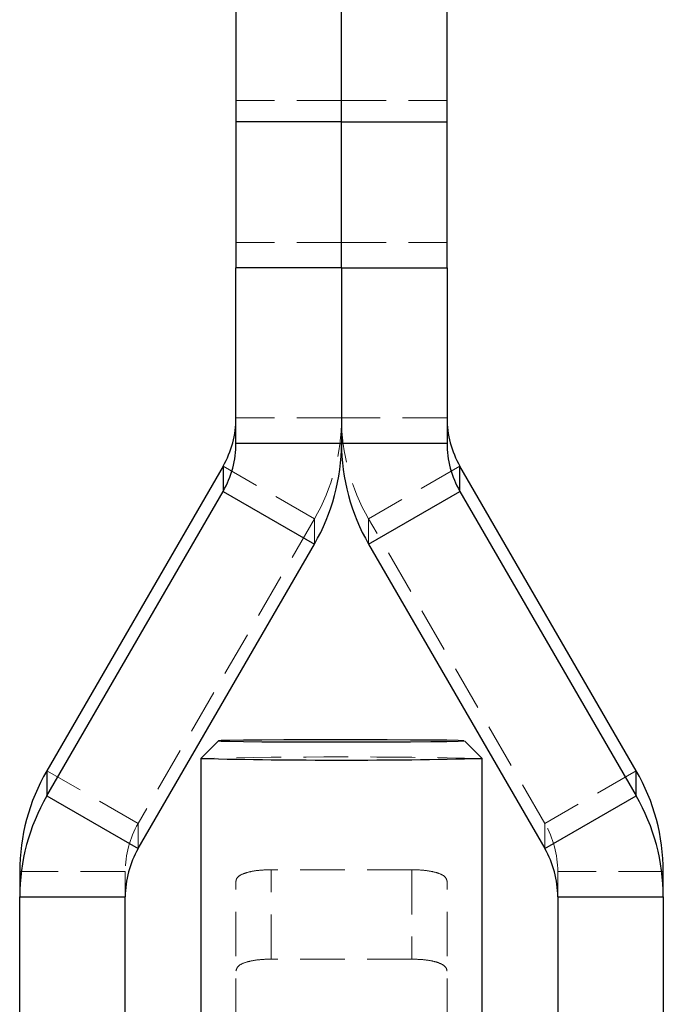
# Model space of a CAD drawing. Header units: millimetres. Extents: x 19 to 411, y 18 to 285.
# Tile 46 of 58: x 336 to 354, y 222 to 250. Entities that reach past the tile are written whole.
import ezdxf

# ---------------------------------------------------------------- set-up
doc = ezdxf.new("R2010")
doc.units = ezdxf.units.MM
doc.linetypes.add('HIDDEN', pattern=[1.905, 1.27, -0.635])

msp = doc.modelspace()

# ---------------------------------------------------------------- linework, layer by layer
at = {"color": 7, "linetype": 'Continuous', "lineweight": 25}
for p, q in [((342.320901, 254.71648), (342.320901, 246.657112)), ((345.320901, 246.657112), (345.320901, 254.71648)), ((348.320901, 246.657112), (348.320901, 254.71648)), ((345.320901, 246.657112), (342.320901, 246.657112)), ((342.320901, 246.657112), (342.320901, 242.500821)), ((345.320901, 246.657112), (348.320901, 246.657112)), ((345.320901, 242.500821), (345.320901, 246.657112)), ((348.320901, 242.500821), (348.320901, 246.657112)), ((345.320901, 242.500821), (342.320901, 242.500821)), ((342.320901, 237.509379), (342.320901, 242.500821)), ((345.320901, 242.500821), (348.320901, 242.500821)), ((345.320901, 242.500821), (345.320901, 237.509379)), ((348.320901, 242.500821), (348.320901, 237.509379)), ((342.320901, 237.509379), (345.320901, 237.509379)), ((345.320901, 237.509379), (348.320901, 237.509379)), ((341.952471, 236.85457), (336.941255, 228.186326)), ((341.952471, 236.85457), (341.952471, 236.136192)), ((348.689331, 236.136192), (348.689331, 236.85457)), ((353.700547, 228.186326), (348.689331, 236.85457)), ((336.941255, 227.467948), (341.952471, 236.136192)), ((341.952471, 236.136192), (344.550547, 234.638171)), ((346.091255, 234.638171), (348.689331, 236.136192)), ((348.689331, 236.136192), (353.700547, 227.467948)), ((339.539331, 225.969927), (344.550547, 234.638171)), ((346.091255, 234.638171), (351.102471, 225.969927)), ((341.82103, 229.036839), (341.321048, 228.536898)), ((349.320754, 228.536898), (348.820772, 229.036839)), ((341.320901, 228.5366), (341.320901, 204.937474)), ((349.320901, 204.937474), (349.320901, 228.5366)), ((336.941255, 228.186326), (336.941255, 227.467948)), ((353.700547, 227.467948), (353.700547, 228.186326)), ((336.941255, 227.467948), (339.539331, 225.969927)), ((351.102471, 225.969927), (353.700547, 227.467948)), ((336.170901, 225.31511), (336.170901, 224.596733)), ((354.470901, 224.596733), (354.470901, 225.31511)), ((336.170901, 224.596733), (339.170901, 224.596733)), ((336.170901, 207.566911), (336.170901, 224.596733)), ((339.170901, 207.566911), (339.170901, 224.596733)), ((351.470901, 224.596733), (354.470901, 224.596733)), ((351.470901, 224.596733), (351.470901, 207.566911)), ((354.470901, 224.596733), (354.470901, 207.566911))]:
    msp.add_line(p, q, dxfattribs=at)
at = {"color": 7, "linetype": 'HIDDEN', "lineweight": 18}
for p, q in [((345.320901, 247.262606), (342.320901, 247.262606)), ((345.320901, 247.262606), (348.320901, 247.262606)), ((345.320901, 243.219198), (342.320901, 243.219198)), ((345.320901, 243.219198), (348.320901, 243.219198)), ((345.320901, 238.227756), (342.320901, 238.227756)), ((348.320901, 238.227756), (345.320901, 238.227756)), ((344.550547, 235.356548), (341.952471, 236.85457)), ((348.689331, 236.85457), (346.091255, 235.356548)), ((344.550547, 235.356548), (339.539331, 226.688297)), ((344.550547, 235.356548), (344.550547, 234.638171)), ((346.091255, 234.638171), (346.091255, 235.356548)), ((351.102471, 226.688297), (346.091255, 235.356548)), ((339.539331, 226.688297), (336.941255, 228.186326)), ((353.700547, 228.186326), (351.102471, 226.688297)), ((339.539331, 226.688297), (339.539331, 225.969927)), ((351.102471, 225.969927), (351.102471, 226.688297)), ((339.170901, 225.31511), (336.170901, 225.31511)), ((339.170901, 225.31511), (339.170901, 224.596733)), ((347.320901, 225.369902), (343.320901, 225.369902)), ((343.320901, 222.824903), (343.320901, 225.369902)), ((347.320901, 225.369902), (347.320901, 222.824903)), ((351.470901, 224.596733), (351.470901, 225.31511)), ((354.470901, 225.31511), (351.470901, 225.31511)), ((342.320901, 213.380718), (342.320901, 225.048335)), ((348.320901, 213.380718), (348.320901, 225.048335)), ((347.320901, 222.824903), (343.320901, 222.824903))]:
    msp.add_line(p, q, dxfattribs=at)
at = {"color": 7, "linetype": 'Continuous', "lineweight": 25, "flags": 128}
msp.add_lwpolyline([(341.820901, 229.036586), (341.902729, 229.030119), (342.144387, 229.023957), (342.534575, 229.018384), (343.055049, 229.013668), (343.681471, 229.010017), (344.384552, 229.007611), (345.131415, 229.00656), (345.887138, 229.00691), (346.616385, 229.008654), (347.285056, 229.011694), (347.861885, 229.015903), (348.319901, 229.021081), (348.637687, 229.026982), (348.800384, 229.03333), (348.800384, 229.039834), (348.637687, 229.046182), (348.319901, 229.052083), (347.861885, 229.057261), (347.285056, 229.061471), (346.616385, 229.064511), (345.887138, 229.066254), (345.131415, 229.066604), (344.384552, 229.065554), (343.681471, 229.063147), (343.055049, 229.059496), (342.534575, 229.05478), (342.144387, 229.049207), (341.902729, 229.043046), (341.820901, 229.036586)], dxfattribs=at)
at = {"color": 7, "linetype": 'Continuous', "lineweight": 25}
for centre, radius, start, end in [((339.577305, 238.227852), 2.743596, 329.9641904, 359.9979906), ((351.064497, 238.227852), 2.743596, 180.0020094, 210.0358096), ((339.57725, 237.509489), 2.743651, 329.9644937, 359.9976874), ((339.584261, 237.509589), 5.73664, 329.9642654, 359.997901), ((351.057541, 237.509589), 5.73664, 180.002099, 210.0357346), ((351.064552, 237.509489), 2.743651, 180.0023126, 210.0355063), ((345.31447, 399.170047), 170.680174, 268.65927269, 271.34499626), ((341.907553, 225.314903), 5.736652, 149.9642831, 179.9979317), ((348.734249, 225.314903), 5.736652, 0.0020683, 30.0357169), ((341.907553, 224.596526), 5.736652, 149.9642831, 179.9979317), ((348.734249, 224.596526), 5.736652, 0.0020683, 30.0357169), ((341.91455, 224.59663), 2.743649, 149.9644965, 179.9978584), ((348.727251, 224.59663), 2.743649, 0.0021416, 30.0355035)]:
    msp.add_arc(centre, radius, start, end, dxfattribs=at)
at = {"color": 7, "linetype": 'HIDDEN', "lineweight": 18}
for centre, radius, start, end in [((339.584279, 238.227962), 5.736622, 329.9642167, 359.9979498), ((351.057523, 238.227962), 5.736622, 180.0020502, 210.0357833), ((345.327732, 43.201524), 185.378383, 88.76576223, 91.23850671), ((341.914484, 225.315018), 2.743583, 149.9641245, 179.9980747), ((348.727318, 225.315018), 2.743583, 0.0019253, 30.0358755)]:
    msp.add_arc(centre, radius, start, end, dxfattribs=at)
for points, knots in [([(343.320901, 225.369902), (343.208485, 225.366849), (342.983651, 225.360743), (342.684029, 225.311504), (342.458049, 225.234058), (342.338058, 225.141559), (342.325798, 225.074942), (342.320901, 225.048335)], [0, 0, 0, 0, 0.214507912, 0.4290187, 0.643450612, 0.857588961, 1, 1, 1, 1]), ([(348.320901, 225.048335), (348.30994, 225.088212), (348.288016, 225.16797), (348.116342, 225.263552), (347.863348, 225.331094), (347.582034, 225.365068), (347.395506, 225.368521), (347.320901, 225.369902)], [0, 0, 0, 0, 0.214456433, 0.428933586, 0.642969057, 0.8572006, 1, 1, 1, 1]), ([(342.320901, 222.490014), (342.331796, 222.532484), (342.353589, 222.617431), (342.524734, 222.716771), (342.777191, 222.785741), (343.058605, 222.820014), (343.245663, 222.8235), (343.320901, 222.824903)], [0, 0, 0, 0, 0.214283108, 0.428607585, 0.642175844, 0.856075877, 1, 1, 1, 1]), ([(347.320901, 222.824903), (347.433311, 222.821855), (347.658133, 222.81576), (347.957724, 222.766175), (348.183574, 222.686673), (348.303684, 222.589796), (348.315971, 222.518588), (348.320901, 222.490014)], [0, 0, 0, 0, 0.214375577, 0.428754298, 0.643002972, 0.856744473, 1, 1, 1, 1])]:
    msp.add_open_spline(points, degree=3, knots=knots, dxfattribs=at)

doc.saveas('drawing.dxf')
